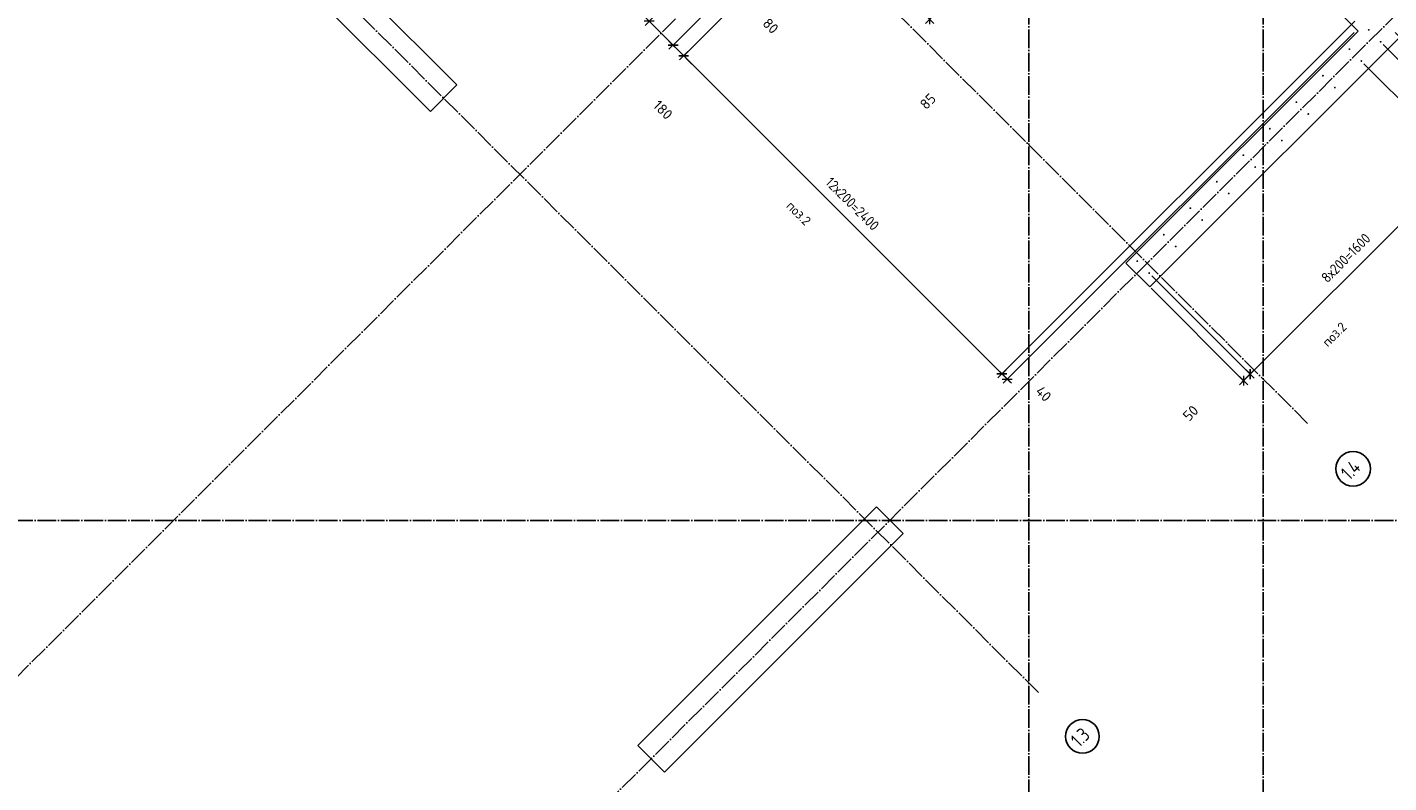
# Model space of a CAD drawing. Header units: millimetres. Extents: x -3026 to 47325, y -2839 to 55854.
# Tile 7 of 130: x 8560 to 15820, y 7000 to 11032. Entities that reach past the tile are written whole.
import ezdxf

# ---------------------------------------------------------------- set-up
doc = ezdxf.new("R2010")
doc.units = ezdxf.units.MM
doc.header["$PDMODE"] = 65
doc.linetypes.add('______11', pattern=[125, 100, -12.5, 0, -12.5])
doc.linetypes.add('______5', pattern=[275, 200, -25, 25, -25])
for name, color, linetype, lineweight in [('Standard', 7, 'Continuous', 25), ('Арм.стержн. вертикальными 1', 22, 'Continuous', 35), ('Размерная линия_ общее', 7, 'Continuous', 13)]:
    doc.layers.add(name, color=color, linetype=linetype, lineweight=lineweight)
doc.layers.add('Осевая линия_ общее', color=7, linetype='______5', lineweight=13, true_color=0xa0a0a0)
doc.styles.add('ISOCPEUR', font='ISOCPEUR')
doc.dimstyles.new('DIMSTYLE_13', dxfattribs={"dimtxt": 55, "dimasz": 62.5, "dimexe": 0, "dimexo": 0, "dimgap": 27.5, "dimtad": 0, "dimdec": 0, "dimrnd": 5, "dimzin": 12, "dimdsep": 46, "dimtxsty": 'ISOCPEUR', "dimblk1": 'ALL_ML_STRICH', "dimblk2": 'ALL_ML_STRICH', "dimsah": 1, "dimcen": 0, "dimclrd": 7, "dimclre": 256, "dimclrt": 7, "dimadec": 0, "dimazin": 0, "dimtfac": 1, "dimtdec": 0, "dimtix": 1, "dimtmove": 2, "dimatfit": 3, "dimfxl": 0, "dimtzin": 0, "dimlwd": 0, "dimlwe": -3, "dimarcsym": 0})
doc.dimstyles.new('DIMSTYLE_3', dxfattribs={"dimtxt": 55, "dimasz": 62.5, "dimexe": 0, "dimexo": 0, "dimgap": 27.5, "dimtad": 2, "dimdec": 0, "dimrnd": 5, "dimzin": 12, "dimdsep": 46, "dimtxsty": 'ISOCPEUR', "dimblk1": 'ALL_ML_STRICH', "dimblk2": 'ALL_ML_STRICH', "dimsah": 1, "dimcen": 0, "dimclrd": 7, "dimclre": 256, "dimclrt": 7, "dimadec": 0, "dimazin": 0, "dimtfac": 1, "dimtdec": 0, "dimtix": 1, "dimtmove": 2, "dimatfit": 3, "dimfxl": 0, "dimtzin": 0, "dimlwd": 0, "dimlwe": -3, "dimarcsym": 0})
doc.dimstyles.new('DIMSTYLE_8', dxfattribs={"dimtxt": 55, "dimasz": 62.5, "dimexe": 0, "dimexo": 0, "dimgap": 27.5, "dimtad": 2, "dimdec": 0, "dimrnd": 5, "dimzin": 12, "dimdsep": 46, "dimtxsty": 'ISOCPEUR', "dimblk1": 'ALL_ML_STRICH', "dimblk2": 'ALL_ML_STRICH', "dimsah": 1, "dimcen": 0, "dimclrd": 7, "dimclre": 256, "dimclrt": 7, "dimadec": 0, "dimazin": 0, "dimtfac": 1, "dimtdec": 0, "dimtix": 1, "dimtmove": 2, "dimatfit": 3, "dimfxl": 0, "dimtvp": 1.2, "dimtzin": 0, "dimlwd": 0, "dimlwe": -3, "dimarcsym": 0})
doc.dimstyles.new('DIMSTYLE_9', dxfattribs={"dimtxt": 55, "dimasz": 62.5, "dimexe": 0, "dimexo": 0, "dimgap": 27.5, "dimtad": 0, "dimdec": 0, "dimrnd": 5, "dimzin": 12, "dimdsep": 46, "dimtxsty": 'ISOCPEUR', "dimblk1": 'ALL_ML_STRICH', "dimblk2": 'ALL_ML_STRICH', "dimsah": 1, "dimcen": 0, "dimclrd": 7, "dimclre": 256, "dimclrt": 7, "dimadec": 0, "dimazin": 0, "dimtfac": 1, "dimtdec": 0, "dimtix": 1, "dimtmove": 2, "dimatfit": 3, "dimfxl": 0, "dimtvp": 1.2, "dimtzin": 0, "dimlwd": 0, "dimlwe": -3, "dimarcsym": 0})

# ---------------------------------------------------------------- blocks, each defined once
blk = doc.blocks.new('СЛОЖНЫЙ_ОБЪЕКТ_0')
at = {"layer": 'Осевая линия_ общее', "color": 253, "linetype": '______11', "lineweight": -3, "true_color": 0xa0a0a0, "transparency": 33554687}
for p, q in [((13900, -2590), (13900, 47490)), ((15150, -2590), (15150, 40000)), ((3543.2, 2603.2), (20704.7, 19764.7)), ((5452.4, 694), (22613.9, 17855.5)), ((15387.3, 8917.7), (8924.3, 15380.6)), ((13951.9, 7482.2), (7488.9, 13945.2)), ((-2770, 8400), (26050, 8400))]:
    blk.add_line(p, q, dxfattribs=at)
at = {"layer": 'Осевая линия_ общее', "color": 7, "linetype": 'Continuous', "lineweight": 25, "transparency": 33554687}
for centre, radius in [((15629.6, 8676.1), 92.4), ((14186.7, 7248), 89.8)]:
    blk.add_circle(centre, radius, dxfattribs=at)
at = {"layer": 'Осевая линия_ общее', "color": 7, "linetype": 'Continuous', "lineweight": 25, "transparency": 33554687, "char_height": 75, "attachment_point": 7, "rotation": 45, "style": 'ISOCPEUR'}
for s, insert, width in [('\\W0.80;1.4', (15610.2, 8610.7), 149.93), ('\\W0.79;1.3', (14170, 7185.2), 142.017)]:
    blk.add_mtext(s, dxfattribs=dict(at, insert=insert, width=width))
blk = doc.blocks.new('ALL_ML_STRICH')
at = {"color": 0, "linetype": 'ByBlock', "lineweight": -2}
for p, q in [((-1, 0), (0.5, 0)), ((-0.3, -0.3), (0.3, 0.3)), ((0, -0.5), (0, 0.5))]:
    blk.add_line(p, q, dxfattribs=at)
blk = doc.blocks.new('*D307')
at = {"layer": 'DEFPOINTS', "color": 7, "linetype": 'Continuous', "lineweight": 13, "transparency": 33554687}
for p in [(13867, 12799.7), (12629.6, 11816.8), (11876.4, 11063.6)]:
    blk.add_point(p, dxfattribs=at)
at = {"layer": 'Размерная линия_ общее', "color": 253, "linetype": 'Continuous', "lineweight": -2, "true_color": 0xa0a0a0, "transparency": 33554687}
for p, q in [((13852.9, 12785.5), (12003.7, 10936.4)), ((12615.4, 11802.7), (11876.4, 11063.6))]:
    blk.add_line(p, q, dxfattribs=at)
at = {"layer": 'Размерная линия_ общее', "color": 7, "linetype": 'Continuous', "lineweight": -2, "transparency": 33554687}
blk.add_line((11876.4, 11063.6), (12003.7, 10936.4), dxfattribs=at)
at = {"layer": 'Размерная линия_ общее', "color": 7, "linetype": 'Continuous', "lineweight": 13, "transparency": 33554687, "yscale": 62.5, "zscale": 62.5}
for p, xscale, rotation in [((11876.4, 11063.6), 62.50000000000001, 135.0000278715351), ((12003.7, 10936.4), 62.5, 315.0000278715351)]:
    blk.add_blockref('ALL_ML_STRICH', p, dxfattribs=dict(at, xscale=xscale, rotation=rotation))
at = {"layer": 'Размерная линия_ общее', "color": 7, "linetype": 'Continuous', "lineweight": 13, "transparency": 33554687, "insert": (11949.8, 10591.3), "char_height": 55, "width": 165, "attachment_point": 5, "rotation": 315.00003, "style": 'ISOCPEUR'}
blk.add_mtext('\\A1;{180}', dxfattribs=at)
blk = doc.blocks.new('*D308')
at = {"layer": 'DEFPOINTS', "color": 7, "linetype": 'Continuous', "lineweight": 13, "transparency": 33554687}
for p in [(13867, 12799.7), (13955.7, 12775.3), (12003.7, 10936.4)]:
    blk.add_point(p, dxfattribs=at)
at = {"layer": 'Размерная линия_ общее', "color": 253, "linetype": 'Continuous', "lineweight": -2, "true_color": 0xa0a0a0, "transparency": 33554687}
for p, q in [((13852.9, 12785.5), (12003.7, 10936.4)), ((13941.6, 12761.1), (12060.3, 10879.8))]:
    blk.add_line(p, q, dxfattribs=at)
at = {"layer": 'Размерная линия_ общее', "color": 7, "linetype": 'Continuous', "lineweight": -2, "transparency": 33554687}
blk.add_line((12003.7, 10936.4), (12060.3, 10879.8), dxfattribs=at)
at = {"layer": 'Размерная линия_ общее', "color": 7, "linetype": 'Continuous', "lineweight": 13, "transparency": 33554687, "yscale": 62.5, "zscale": 62.5}
for p, xscale, rotation in [((12003.7, 10936.4), 62.50000000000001, 135.0000278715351), ((12060.3, 10879.8), 62.5, 315.0000278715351)]:
    blk.add_blockref('ALL_ML_STRICH', p, dxfattribs=dict(at, xscale=xscale, rotation=rotation))
at = {"layer": 'Размерная линия_ общее', "color": 7, "linetype": 'Continuous', "lineweight": 13, "transparency": 33554687, "insert": (12523.9, 11039.2), "char_height": 55, "width": 110, "attachment_point": 5, "rotation": 315.00003, "style": 'ISOCPEUR'}
blk.add_mtext('\\A1;{80}', dxfattribs=at)
blk = doc.blocks.new('*D309')
at = {"layer": 'DEFPOINTS', "color": 7, "linetype": 'Continuous', "lineweight": 13, "transparency": 33554687}
for p in [(13955.7, 12775.3), (15652.8, 11078.2), (12060.3, 10879.8)]:
    blk.add_point(p, dxfattribs=at)
at = {"layer": 'Размерная линия_ общее', "color": 253, "linetype": 'Continuous', "lineweight": -2, "true_color": 0xa0a0a0, "transparency": 33554687}
for p, q in [((13941.6, 12761.1), (12060.3, 10879.8)), ((15638.7, 11064.1), (13757.3, 9182.7))]:
    blk.add_line(p, q, dxfattribs=at)
at = {"layer": 'Размерная линия_ общее', "color": 7, "linetype": 'Continuous', "lineweight": -2, "transparency": 33554687}
blk.add_line((12060.3, 10879.8), (13757.3, 9182.7), dxfattribs=at)
at = {"layer": 'Размерная линия_ общее', "color": 7, "linetype": 'Continuous', "lineweight": 13, "transparency": 33554687, "yscale": 62.5, "zscale": 62.5}
for p, xscale, rotation in [((12060.3, 10879.8), 62.50000000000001, 135.0000278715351), ((13757.3, 9182.7), 62.5, 315.0000278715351)]:
    blk.add_blockref('ALL_ML_STRICH', p, dxfattribs=dict(at, xscale=xscale, rotation=rotation))
at = {"layer": 'Размерная линия_ общее', "color": 7, "linetype": 'Continuous', "lineweight": 13, "transparency": 33554687, "insert": (12850.4, 10238.1), "char_height": 55, "width": 2.75, "attachment_point": 1, "rotation": 315.00003, "line_spacing_factor": 0.60241, "style": 'ISOCPEUR'}
blk.add_mtext('\\W0.91;12х200=2400', dxfattribs=at)
blk = doc.blocks.new('*D310')
at = {"layer": 'DEFPOINTS', "color": 7, "linetype": 'Continuous', "lineweight": 13, "transparency": 33554687}
for p in [(15652.8, 11078.2), (15648.9, 11017.8), (13757.3, 9182.7)]:
    blk.add_point(p, dxfattribs=at)
at = {"layer": 'Размерная линия_ общее', "color": 253, "linetype": 'Continuous', "lineweight": -2, "true_color": 0xa0a0a0, "transparency": 33554687}
for p, q in [((15638.7, 11064.1), (13757.3, 9182.7)), ((15634.8, 11003.6), (13785.6, 9154.5))]:
    blk.add_line(p, q, dxfattribs=at)
at = {"layer": 'Размерная линия_ общее', "color": 7, "linetype": 'Continuous', "lineweight": -2, "transparency": 33554687}
blk.add_line((13757.3, 9182.7), (13785.6, 9154.5), dxfattribs=at)
at = {"layer": 'Размерная линия_ общее', "color": 7, "linetype": 'Continuous', "lineweight": 13, "transparency": 33554687, "yscale": 62.5, "zscale": 62.5}
for p, xscale, rotation in [((13757.3, 9182.7), 62.50000000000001, 135.0000278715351), ((13785.6, 9154.5), 62.5, 315.0000278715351)]:
    blk.add_blockref('ALL_ML_STRICH', p, dxfattribs=dict(at, xscale=xscale, rotation=rotation))
at = {"layer": 'Размерная линия_ общее', "color": 7, "linetype": 'Continuous', "lineweight": 13, "transparency": 33554687, "insert": (13979.3, 9076), "char_height": 55, "width": 110, "attachment_point": 5, "rotation": 315.00003, "style": 'ISOCPEUR'}
blk.add_mtext('\\A1;{40}', dxfattribs=at)
blk = doc.blocks.new('*D418')
at = {"layer": 'DEFPOINTS', "color": 7, "linetype": 'Continuous', "lineweight": 13, "transparency": 33554687}
for p in [(12629.6, 11816.8), (12785.1, 11782.2), (13371.7, 11074.7)]:
    blk.add_point(p, dxfattribs=at)
at = {"layer": 'Размерная линия_ общее', "color": 253, "linetype": 'Continuous', "lineweight": -2, "true_color": 0xa0a0a0, "transparency": 33554687}
for p, q in [((12643.7, 11802.7), (13371.7, 11074.7)), ((12799.3, 11768), (13432.1, 11135.2))]:
    blk.add_line(p, q, dxfattribs=at)
at = {"layer": 'Размерная линия_ общее', "color": 7, "linetype": 'Continuous', "lineweight": -2, "transparency": 33554687}
blk.add_line((13371.7, 11074.7), (13432.1, 11135.2), dxfattribs=at)
at = {"layer": 'Размерная линия_ общее', "color": 7, "linetype": 'Continuous', "lineweight": 13, "transparency": 33554687, "yscale": 62.5, "zscale": 62.5}
for p, xscale, rotation in [((13371.7, 11074.7), 62.49999999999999, 225.0000000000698), ((13432.1, 11135.2), 62.50000000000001, 45.00000000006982)]:
    blk.add_blockref('ALL_ML_STRICH', p, dxfattribs=dict(at, xscale=xscale, rotation=rotation))
at = {"layer": 'Размерная линия_ общее', "color": 7, "linetype": 'Continuous', "lineweight": 13, "transparency": 33554687, "insert": (13362.5, 10636.6), "char_height": 55, "width": 110, "attachment_point": 5, "rotation": 45, "style": 'ISOCPEUR'}
blk.add_mtext('\\A1;{85}', dxfattribs=at)
blk = doc.blocks.new('*D438')
at = {"layer": 'DEFPOINTS', "color": 7, "linetype": 'Continuous', "lineweight": 13, "transparency": 33554687}
for p in [(14542.3, 9720.2), (14538.8, 9653.1), (15045.7, 9146.1)]:
    blk.add_point(p, dxfattribs=at)
at = {"layer": 'Размерная линия_ общее', "color": 253, "linetype": 'Continuous', "lineweight": -2, "true_color": 0xa0a0a0, "transparency": 33554687}
for p, q in [((14556.5, 9706.1), (15081, 9181.5)), ((14552.9, 9638.9), (15045.7, 9146.1))]:
    blk.add_line(p, q, dxfattribs=at)
at = {"layer": 'Размерная линия_ общее', "color": 7, "linetype": 'Continuous', "lineweight": -2, "transparency": 33554687}
blk.add_line((15045.7, 9146.1), (15081, 9181.5), dxfattribs=at)
at = {"layer": 'Размерная линия_ общее', "color": 7, "linetype": 'Continuous', "lineweight": 13, "transparency": 33554687, "xscale": 62.50000000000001, "yscale": 62.5, "zscale": 62.5}
for p, rotation in [((15081, 9181.5), 45), ((15045.7, 9146.1), 225)]:
    blk.add_blockref('ALL_ML_STRICH', p, dxfattribs=dict(at, rotation=rotation))
at = {"layer": 'Размерная линия_ общее', "color": 7, "linetype": 'Continuous', "lineweight": 13, "transparency": 33554687, "insert": (14763.6, 8972.9), "char_height": 55, "width": 110, "attachment_point": 5, "rotation": 45, "style": 'ISOCPEUR'}
blk.add_mtext('\\A1;{50}', dxfattribs=at)
blk = doc.blocks.new('*D439')
at = {"layer": 'DEFPOINTS', "color": 7, "linetype": 'Continuous', "lineweight": 13, "transparency": 33554687}
for p in [(15673.7, 10851.6), (14542.3, 9720.2), (15081, 9181.5)]:
    blk.add_point(p, dxfattribs=at)
at = {"layer": 'Размерная линия_ общее', "color": 253, "linetype": 'Continuous', "lineweight": -2, "true_color": 0xa0a0a0, "transparency": 33554687}
for p, q in [((15687.8, 10837.4), (16212.4, 10312.9)), ((14556.5, 9706.1), (15081, 9181.5))]:
    blk.add_line(p, q, dxfattribs=at)
at = {"layer": 'Размерная линия_ общее', "color": 7, "linetype": 'Continuous', "lineweight": -2, "transparency": 33554687}
blk.add_line((15081, 9181.5), (16212.4, 10312.9), dxfattribs=at)
at = {"layer": 'Размерная линия_ общее', "color": 7, "linetype": 'Continuous', "lineweight": 13, "transparency": 33554687, "xscale": 62.50000000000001, "yscale": 62.5, "zscale": 62.5}
for p, rotation in [((16212.4, 10312.9), 45), ((15081, 9181.5), 225)]:
    blk.add_blockref('ALL_ML_STRICH', p, dxfattribs=dict(at, rotation=rotation))
at = {"layer": 'Размерная линия_ общее', "color": 7, "linetype": 'Continuous', "lineweight": 13, "transparency": 33554687, "insert": (15454, 9703), "char_height": 55, "width": 2.75, "attachment_point": 1, "rotation": 45, "line_spacing_factor": 0.60241, "style": 'ISOCPEUR'}
blk.add_mtext('\\W0.91;8х200=1600', dxfattribs=at)
blk = doc.blocks.new('*D440')
at = {"layer": 'DEFPOINTS', "color": 7, "linetype": 'Continuous', "lineweight": 13, "transparency": 33554687}
for p in [(15776.6, 10954.5), (15673.7, 10851.6), (16212.4, 10312.9)]:
    blk.add_point(p, dxfattribs=at)
at = {"layer": 'Размерная линия_ общее', "color": 253, "linetype": 'Continuous', "lineweight": -2, "true_color": 0xa0a0a0, "transparency": 33554687}
for p, q in [((15790.7, 10940.3), (16315.3, 10415.8)), ((15687.8, 10837.4), (16212.4, 10312.9))]:
    blk.add_line(p, q, dxfattribs=at)
at = {"layer": 'Размерная линия_ общее', "color": 7, "linetype": 'Continuous', "lineweight": -2, "transparency": 33554687}
blk.add_line((16212.4, 10312.9), (16315.3, 10415.8), dxfattribs=at)
at = {"layer": 'Размерная линия_ общее', "color": 7, "linetype": 'Continuous', "lineweight": 13, "transparency": 33554687, "xscale": 62.50000000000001, "yscale": 62.5, "zscale": 62.5}
for p, rotation in [((16315.3, 10415.8), 45), ((16212.4, 10312.9), 225)]:
    blk.add_blockref('ALL_ML_STRICH', p, dxfattribs=dict(at, rotation=rotation))
at = {"layer": 'Размерная линия_ общее', "color": 7, "linetype": 'Continuous', "lineweight": 13, "transparency": 33554687, "insert": (16137.8, 9818.4), "char_height": 55, "width": 165, "attachment_point": 5, "rotation": 45, "style": 'ISOCPEUR'}
blk.add_mtext('\\A1;{145}', dxfattribs=at)
blk = doc.blocks.new('*D441')
at = {"layer": 'DEFPOINTS', "color": 7, "linetype": 'Continuous', "lineweight": 13, "transparency": 33554687}
for p in [(15839.9, 11017.8), (15776.6, 10954.5), (16315.3, 10415.8)]:
    blk.add_point(p, dxfattribs=at)
at = {"layer": 'Размерная линия_ общее', "color": 253, "linetype": 'Continuous', "lineweight": -2, "true_color": 0xa0a0a0, "transparency": 33554687}
for p, q in [((15854, 11003.6), (16378.6, 10479.1)), ((15790.7, 10940.3), (16315.3, 10415.8))]:
    blk.add_line(p, q, dxfattribs=at)
at = {"layer": 'Размерная линия_ общее', "color": 7, "linetype": 'Continuous', "lineweight": -2, "transparency": 33554687}
blk.add_line((16315.3, 10415.8), (16378.6, 10479.1), dxfattribs=at)
at = {"layer": 'Размерная линия_ общее', "color": 7, "linetype": 'Continuous', "lineweight": 13, "transparency": 33554687, "xscale": 62.50000000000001, "yscale": 62.5, "zscale": 62.5}
for p, rotation in [((16315.3, 10415.8), 225), ((16378.6, 10479.1), 45)]:
    blk.add_blockref('ALL_ML_STRICH', p, dxfattribs=dict(at, rotation=rotation))
at = {"layer": 'Размерная линия_ общее', "color": 7, "linetype": 'Continuous', "lineweight": 13, "transparency": 33554687, "insert": (16759.1, 10465.2), "char_height": 55, "width": 110, "attachment_point": 5, "rotation": 45, "style": 'ISOCPEUR'}
blk.add_mtext('\\A1;{90}', dxfattribs=at)

msp = doc.modelspace()

# ---------------------------------------------------------------- hatches: boundary and pattern name
at = {"layer": 'Арм.стержн. вертикальными 1', "linetype": 'Continuous', "lineweight": 50, "transparency": 33554687}
for points in [[(15718.3, 11017.8), (15717.9, 11019.7), (15716.8, 11021.3), (15715.2, 11022.4), (15713.3, 11022.8), (15711.3, 11022.4), (15709.7, 11021.3), (15708.6, 11019.7), (15708.3, 11017.8), (15708.6, 11015.9), (15709.7, 11014.2), (15711.3, 11013.2), (15713.3, 11012.8), (15715.2, 11013.2), (15716.8, 11014.2), (15717.9, 11015.9)], [(15615.4, 10914.9), (15615, 10916.8), (15613.9, 10918.4), (15612.3, 10919.5), (15610.4, 10919.9), (15608.5, 10919.5), (15606.8, 10918.4), (15605.8, 10916.8), (15605.4, 10914.9), (15605.8, 10913), (15606.8, 10911.4), (15608.5, 10910.3), (15610.4, 10909.9), (15612.3, 10910.3), (15613.9, 10911.4), (15615, 10913)], [(15781.6, 10954.5), (15781.2, 10956.4), (15780.1, 10958), (15778.5, 10959.1), (15776.6, 10959.5), (15774.7, 10959.1), (15773, 10958), (15771.9, 10956.4), (15771.6, 10954.5), (15771.9, 10952.6), (15773, 10950.9), (15774.7, 10949.8), (15776.6, 10949.5), (15778.5, 10949.8), (15780.1, 10950.9), (15781.2, 10952.6)], [(15678.7, 10851.6), (15678.3, 10853.5), (15677.2, 10855.1), (15675.6, 10856.2), (15673.7, 10856.6), (15671.8, 10856.2), (15670.1, 10855.1), (15669.1, 10853.5), (15668.7, 10851.6), (15669.1, 10849.7), (15670.1, 10848), (15671.8, 10847), (15673.7, 10846.6), (15675.6, 10847), (15677.2, 10848), (15678.3, 10849.7)], [(15474, 10773.5), (15473.6, 10775.4), (15472.5, 10777), (15470.9, 10778.1), (15469, 10778.5), (15467, 10778.1), (15465.4, 10777), (15464.3, 10775.4), (15464, 10773.5), (15464.3, 10771.6), (15465.4, 10769.9), (15467, 10768.9), (15469, 10768.5), (15470.9, 10768.9), (15472.5, 10769.9), (15473.6, 10771.6)], [(15537.3, 10710.2), (15536.9, 10712.1), (15535.8, 10713.7), (15534.2, 10714.8), (15532.3, 10715.2), (15530.3, 10714.8), (15528.7, 10713.7), (15527.6, 10712.1), (15527.3, 10710.2), (15527.6, 10708.2), (15528.7, 10706.6), (15530.3, 10705.5), (15532.3, 10705.2), (15534.2, 10705.5), (15535.8, 10706.6), (15536.9, 10708.2)], [(15332.5, 10632), (15332.2, 10634), (15331.1, 10635.6), (15329.4, 10636.7), (15327.5, 10637), (15325.6, 10636.7), (15324, 10635.6), (15322.9, 10634), (15322.5, 10632), (15322.9, 10630.1), (15324, 10628.5), (15325.6, 10627.4), (15327.5, 10627), (15329.4, 10627.4), (15331.1, 10628.5), (15332.2, 10630.1)], [(15395.8, 10568.7), (15395.5, 10570.7), (15394.4, 10572.3), (15392.8, 10573.4), (15390.8, 10573.7), (15388.9, 10573.4), (15387.3, 10572.3), (15386.2, 10570.7), (15385.8, 10568.7), (15386.2, 10566.8), (15387.3, 10565.2), (15388.9, 10564.1), (15390.8, 10563.7), (15392.8, 10564.1), (15394.4, 10565.2), (15395.5, 10566.8)], [(15191.1, 10490.6), (15190.7, 10492.5), (15189.6, 10494.2), (15188, 10495.2), (15186.1, 10495.6), (15184.2, 10495.2), (15182.6, 10494.2), (15181.5, 10492.5), (15181.1, 10490.6), (15181.5, 10488.7), (15182.6, 10487.1), (15184.2, 10486), (15186.1, 10485.6), (15188, 10486), (15189.6, 10487.1), (15190.7, 10488.7)], [(15254.4, 10427.3), (15254, 10429.2), (15253, 10430.9), (15251.3, 10431.9), (15249.4, 10432.3), (15247.5, 10431.9), (15245.9, 10430.9), (15244.8, 10429.2), (15244.4, 10427.3), (15244.8, 10425.4), (15245.9, 10423.8), (15247.5, 10422.7), (15249.4, 10422.3), (15251.3, 10422.7), (15253, 10423.8), (15254, 10425.4)], [(15049.7, 10349.2), (15049.3, 10351.1), (15048.2, 10352.7), (15046.6, 10353.8), (15044.7, 10354.2), (15042.8, 10353.8), (15041.2, 10352.7), (15040.1, 10351.1), (15039.7, 10349.2), (15040.1, 10347.3), (15041.2, 10345.7), (15042.8, 10344.6), (15044.7, 10344.2), (15046.6, 10344.6), (15048.2, 10345.7), (15049.3, 10347.3)], [(15113, 10285.9), (15112.6, 10287.8), (15111.5, 10289.4), (15109.9, 10290.5), (15108, 10290.9), (15106.1, 10290.5), (15104.5, 10289.4), (15103.4, 10287.8), (15103, 10285.9), (15103.4, 10284), (15104.5, 10282.4), (15106.1, 10281.3), (15108, 10280.9), (15109.9, 10281.3), (15111.5, 10282.4), (15112.6, 10284)], [(14908.3, 10207.8), (14907.9, 10209.7), (14906.8, 10211.3), (14905.2, 10212.4), (14903.3, 10212.8), (14901.4, 10212.4), (14899.7, 10211.3), (14898.6, 10209.7), (14898.3, 10207.8), (14898.6, 10205.9), (14899.7, 10204.3), (14901.4, 10203.2), (14903.3, 10202.8), (14905.2, 10203.2), (14906.8, 10204.3), (14907.9, 10205.9)], [(14971.6, 10144.5), (14971.2, 10146.4), (14970.1, 10148), (14968.5, 10149.1), (14966.6, 10149.5), (14964.7, 10149.1), (14963, 10148), (14962, 10146.4), (14961.6, 10144.5), (14962, 10142.6), (14963, 10140.9), (14964.7, 10139.9), (14966.6, 10139.5), (14968.5, 10139.9), (14970.1, 10140.9), (14971.2, 10142.6)], [(14766.8, 10066.4), (14766.5, 10068.3), (14765.4, 10069.9), (14763.8, 10071), (14761.8, 10071.4), (14759.9, 10071), (14758.3, 10069.9), (14757.2, 10068.3), (14756.8, 10066.4), (14757.2, 10064.5), (14758.3, 10062.8), (14759.9, 10061.7), (14761.8, 10061.4), (14763.8, 10061.7), (14765.4, 10062.8), (14766.5, 10064.5)], [(14830.2, 10003.1), (14829.8, 10005), (14828.7, 10006.6), (14827.1, 10007.7), (14825.2, 10008.1), (14823.2, 10007.7), (14821.6, 10006.6), (14820.5, 10005), (14820.2, 10003.1), (14820.5, 10001.1), (14821.6, 9999.5), (14823.2, 9998.4), (14825.2, 9998.1), (14827.1, 9998.4), (14828.7, 9999.5), (14829.8, 10001.1)], [(14625.4, 9924.9), (14625, 9926.9), (14624, 9928.5), (14622.3, 9929.6), (14620.4, 9929.9), (14618.5, 9929.6), (14616.9, 9928.5), (14615.8, 9926.9), (14615.4, 9924.9), (14615.8, 9923), (14616.9, 9921.4), (14618.5, 9920.3), (14620.4, 9919.9), (14622.3, 9920.3), (14624, 9921.4), (14625, 9923)], [(14688.7, 9861.6), (14688.4, 9863.5), (14687.3, 9865.2), (14685.6, 9866.3), (14683.7, 9866.6), (14681.8, 9866.3), (14680.2, 9865.2), (14679.1, 9863.5), (14678.7, 9861.6), (14679.1, 9859.7), (14680.2, 9858.1), (14681.8, 9857), (14683.7, 9856.6), (14685.6, 9857), (14687.3, 9858.1), (14688.4, 9859.7)], [(14484, 9783.5), (14483.6, 9785.4), (14482.5, 9787.1), (14480.9, 9788.1), (14479, 9788.5), (14477.1, 9788.1), (14475.5, 9787.1), (14474.4, 9785.4), (14474, 9783.5), (14474.4, 9781.6), (14475.5, 9780), (14477.1, 9778.9), (14479, 9778.5), (14480.9, 9778.9), (14482.5, 9780), (14483.6, 9781.6)], [(14547.3, 9720.2), (14546.9, 9722.1), (14545.8, 9723.7), (14544.2, 9724.8), (14542.3, 9725.2), (14540.4, 9724.8), (14538.8, 9723.7), (14537.7, 9722.1), (14537.3, 9720.2), (14537.7, 9718.3), (14538.8, 9716.7), (14540.4, 9715.6), (14542.3, 9715.2), (14544.2, 9715.6), (14545.8, 9716.7), (14546.9, 9718.3)]]:
    msp.add_hatch(color=4, dxfattribs=at).paths.add_polyline_path(points)

# ---------------------------------------------------------------- linework, layer by layer
at = {"color": 7, "linetype": 'Continuous', "lineweight": 25, "transparency": 33554687}
for p, q in [((18770.8, 13871), (14545.8, 9646)), ((14418.5, 9773.3), (15656, 11010.7)), ((14545.8, 9646), (14418.5, 9773.3)), ((11816.4, 7199.4), (13089.2, 8472.2)), ((13089.2, 8472.2), (13230.6, 8330.8)), ((13230.6, 8330.8), (11957.8, 7058)), ((11957.8, 7058), (11816.4, 7199.4))]:
    msp.add_line(p, q, dxfattribs=at)
at = {"layer": 'Standard', "color": 7, "linetype": 'Continuous', "lineweight": 25, "transparency": 33554687}
for p, q in [((15656, 11010.7), (13867, 12799.7)), ((9825.9, 11749.6), (10851.2, 10724.3)), ((10709.8, 10582.9), (9684.5, 11608.2)), ((10851.2, 10724.3), (10709.8, 10582.9))]:
    msp.add_line(p, q, dxfattribs=at)

# ---------------------------------------------------------------- block references
at = {"layer": 'Осевая линия_ общее', "color": 253, "linetype": '______11', "lineweight": -3, "true_color": 0xa0a0a0, "transparency": 33554687}
msp.add_blockref('СЛОЖНЫЙ_ОБЪЕКТ_0', (0, 0), dxfattribs=at)

# ---------------------------------------------------------------- texts
at = {"layer": 'Standard', "color": 7, "linetype": 'Continuous', "lineweight": 18, "transparency": 33554687, "char_height": 50, "width": 175.962, "attachment_point": 4, "style": 'ISOCPEUR'}
for insert, rotation in [((12620.8, 10092.2), 315), ((15477, 9339.7), 45)]:
    msp.add_mtext('\\A1;{\\fISOCPEUR|i0|b0;\\H50.000000;\\W1.000000;\\C7;поз.2}\\P', dxfattribs=dict(at, insert=insert, rotation=rotation))

# ---------------------------------------------------------------- dimensions: what is measured, and where the dimension line sits
at = {"layer": 'Размерная линия_ общее', "color": 7, "linetype": 'Continuous', "lineweight": 13, "transparency": 33554687}
for base, p1, p2, angle, dimstyle, picture, middle in [((12003.7, 10936.4), (12615.4, 11802.7), (13852.9, 12785.5), 315.00003, 'DIMSTYLE_13', '*D307', (11949.8, 10591.3)), ((12060.3, 10879.8), (13852.9, 12785.5), (13941.6, 12761.1), 315.00003, 'DIMSTYLE_8', '*D308', (12523.9, 11039.2)), ((13432.1, 11135.2), (12643.7, 11802.7), (12799.3, 11768), 45, 'DIMSTYLE_9', '*D418', (13362.5, 10636.6)), ((13785.6, 9154.5), (15638.7, 11064.1), (15634.8, 11003.6), 315.00003, 'DIMSTYLE_8', '*D310', (13979.3, 9076)), ((16378.6, 10479.1), (15790.7, 10940.3), (15854, 11003.6), 45, 'DIMSTYLE_9', '*D441', (16759.1, 10465.2)), ((16315.2749, 10415.7568), (15687.826, 10837.4424), (15790.7076, 10940.324), 45, 'DIMSTYLE_9', '*D440', (16137.7748, 9818.4459)), ((15081, 9181.5), (14552.9, 9638.9), (14556.5, 9706.1), 45, 'DIMSTYLE_8', '*D438', (14763.6, 8972.9))]:
    dim = msp.add_linear_dim(base=base, p1=p1, p2=p2, angle=angle, dimstyle=dimstyle, override={"dimpost": '<>', "dimclrd": 7, "dimclre": 253, "dimclrt": 7, "dimlwd": 0, "dimlwe": 65533}, dxfattribs=at)
    dim.commit()
    dim.dimension.update_dxf_attribs({"geometry": picture, "text_midpoint": middle, "dimtype": 160})
for base, p1, p2, angle, text, picture, middle in [((13757.3, 9182.7), (13941.6, 12761.1), (15638.7, 11064.1), 315.00003, '\\W0.91;12х200=2400', '*D309', (12928.2, 10050.7)), ((16212.4, 10312.9), (14556.5, 9706.1), (15687.8, 10837.4), 45, '\\W0.91;8х200=1600', '*D439', (15627.3, 9766.6))]:
    dim = msp.add_linear_dim(base=base, p1=p1, p2=p2, angle=angle, text=text, dimstyle='DIMSTYLE_3', override={"dimpost": '<>', "dimclrd": 7, "dimclre": 253, "dimclrt": 7, "dimlwd": 0, "dimlwe": 65533}, dxfattribs=at)
    dim.commit()
    dim.dimension.update_dxf_attribs({"geometry": picture, "text_midpoint": middle, "dimtype": 160})

doc.saveas('drawing.dxf')
